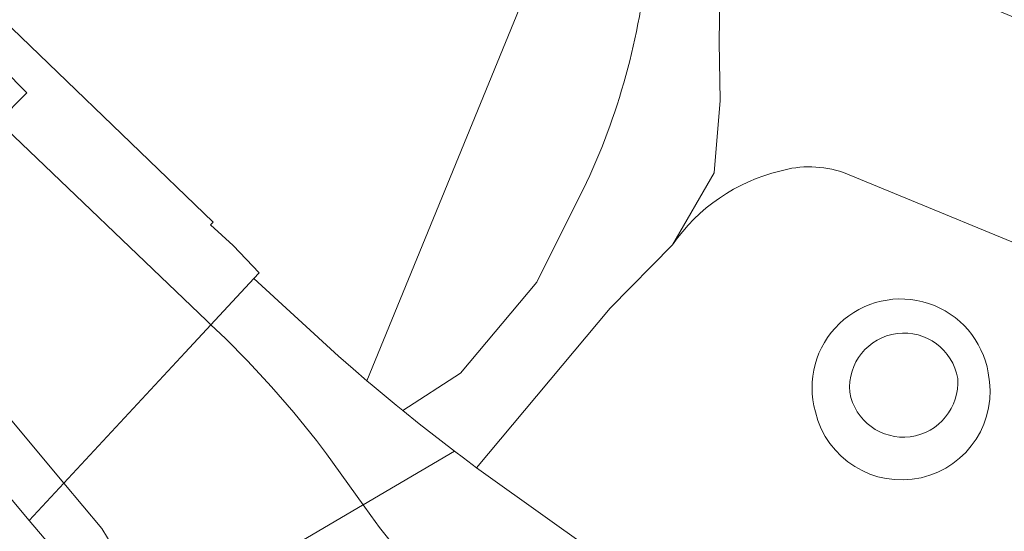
# Model space of a CAD drawing. Header units: metres. Extents: x 247671 to 248163, y 480051 to 480453.
# Tile 8 of 13: x 247949 to 247988, y 480211 to 480231. Entities that reach past the tile are written whole.
import ezdxf

# ---------------------------------------------------------------- set-up
doc = ezdxf.new("R2010")
doc.units = ezdxf.units.M
for name, color, linetype, lineweight in [('B-XX-GR-GROENVOORZIENING-GV', 80, 'Continuous', 18), ('B-XX-OG-TERREIN_ERF-GV', 7, 'Continuous', 18), ('B-XX-VH-ONVERHARD-GV', 252, 'Continuous', 18), ('B-XX-VH-VERHARDING_GESLOTEN-GV', 252, 'Continuous', 18), ('B-XX-VH-VERHARDING_HALFVERHARDING-GV', 252, 'Continuous', 18), ('B-XX-VH-VERHARDING_OPEN-GV', 252, 'Continuous', 18)]:
    doc.layers.add(name, color=color, linetype=linetype, lineweight=lineweight)

msp = doc.modelspace()

# ---------------------------------------------------------------- linework, layer by layer
at = {"layer": 'B-XX-GR-GROENVOORZIENING-GV'}
for points in [[(247996.983, 480336.254), (247985.64, 480309.36), (247977.33, 480312.67), (247968.11, 480316.34), (247959.626, 480296.317), (247988.996, 480282.366), (247984.476, 480271.839), (247980.486, 480260.87), (247978.701, 480256.289), (247962.516, 480216.802), (247962.727, 480216.622), (247963.675, 480215.834), (247963.934, 480215.625), (247966.2, 480217.1), (247969.22, 480220.68), (247971.177, 480224.618)], [(248020.89, 480234.786), (248011.624, 480210.988), (248010.006, 480211.635), (248008.769, 480208.774), (248004.785, 480210.429), (247998.399, 480213.023), (247999.324, 480215.831), (248003.102, 480225.438), (248003.376, 480225.31), (248004.283, 480227.538), (247999.428, 480229.516), (247998.909, 480228.221), (247998.41, 480228.378), (247997.818, 480227.06), (247980.518, 480234.246), (247981.913, 480237.605), (247978.727, 480238.974), (247978.909, 480239.472), (247977.939, 480239.884), (247976.48, 480235.58), (247976.4, 480230.14), (247976.44, 480227.84), (247976.2, 480225), (247974.56, 480222.16)], [(247990.612, 480221.177), (247981.295, 480225.005)], [(247981.295, 480225.005), (247990.612, 480221.177)], [(247974.56, 480222.16), (247972.1, 480219.66), (247966.841, 480213.376), (247967.2, 480213.111), (247981.823, 480202.672), (247982.568, 480202.174), (247983.298, 480201.711), (247983.959, 480201.31), (247984.593, 480200.943), (247985.188, 480200.613), (247986.579, 480199.896), (247987.708, 480201.208), (247993.06, 480212.654), (247992.027, 480213.107)]]:
    msp.add_lwpolyline(points, dxfattribs=at)
for points in [[(247971.177, 480224.618, 0.088606), (247973.605, 480233.821)], [(247981.295, 480225.005, 0.156025), (247978.796, 480225.063)], [(247978.796, 480225.063, -0.156025), (247981.295, 480225.005)], [(247978.796, 480225.063, 0.183915), (247974.56, 480222.16)], [(247974.56, 480222.16, -0.183915), (247978.796, 480225.063)], [(247980.19, 480215.573, -1.055747), (247987.002, 480217.11)], [(247985.798, 480216.896, 0.957385), (247981.543, 480216.351)], [(247987.002, 480217.11, -0.987122), (247980.19, 480215.573)], [(247981.543, 480216.351, 0.952582), (247985.798, 480216.896)]]:
    msp.add_lwpolyline(points, format="xyb", dxfattribs=at)
at = {"layer": 'B-XX-OG-TERREIN_ERF-GV'}
for points in [[(247946.717, 480232.442), (247956.455, 480223.052), (247956.357, 480222.949), (247957.242, 480222.127), (247958.268, 480221.054), (247958.066, 480220.829), (247961.393, 480217.772), (247961.973, 480217.265), (247962.516, 480216.802), (247978.701, 480256.289), (247975.64, 480257.606), (247975.436, 480257.308), (247973.332, 480259.138), (247964.686, 480248.518), (247954.903, 480256.329), (247963.727, 480267.297), (247967.442, 480264.27), (247971.307, 480269.023), (247978.118, 480263.503), (247981.253, 480273.077)], [(247948.106, 480194.162), (247948.84, 480194.944), (247949.725, 480196.076), (247950.468, 480197.244), (247951.133, 480198.558), (247951.584, 480199.704), (247951.984, 480201.078), (247952.238, 480202.429), (247952.356, 480203.668), (247952.362, 480205.053), (247952.259, 480205.951), (247952.13, 480206.527), (247951.878, 480207.283), (247951.624, 480207.846), (247951.27, 480208.501), (247950.858, 480209.177), (247950.018, 480210.341), (247949.213, 480211.297), (247946.333, 480214.72)]]:
    msp.add_lwpolyline(points, dxfattribs=at)
at = {"layer": 'B-XX-VH-ONVERHARD-GV'}
msp.add_lwpolyline([(247947.986, 480227.019), (247949.12, 480228.144), (247947.219, 480230.062), (247946.032, 480228.885)], close=True, dxfattribs=at)
at = {"layer": 'B-XX-VH-VERHARDING_GESLOTEN-GV'}
for points in [[(247946.273, 480217.914), (247950.576, 480212.765), (247951.605, 480213.873), (247955.353, 480217.908), (247956.374, 480219.008), (247956.211, 480219.163), (247947.986, 480227.019)], [(247969.325, 480206.55), (247968.714, 480206.793), (247968.113, 480207.059), (247967.525, 480207.352), (247966.952, 480207.674), (247966.223, 480208.13), (247965.515, 480208.616), (247964.832, 480209.139), (247964.185, 480209.705), (247963.768, 480210.119), (247963.379, 480210.559), (247963.013, 480211.018), (247962.667, 480211.493), (247962.368, 480211.911), (247962.346, 480211.898), (247953.894, 480206.939), (247954.04, 480206.258), (247954.225, 480204.066), (247954.172, 480201.867), (247953.794, 480199.693)]]:
    msp.add_lwpolyline(points, dxfattribs=at)
msp.add_lwpolyline([(247962.368, 480211.911), (247960.923, 480213.926), (247960.531, 480214.442), (247959.639, 480215.551), (247958.762, 480216.567), (247957.813, 480217.59), (247956.941, 480218.469), (247956.374, 480219.008), (247955.353, 480217.908), (247951.605, 480213.873), (247950.576, 480212.765), (247952.069, 480210.979), (247952.737, 480209.878), (247953.319, 480208.729), (247953.769, 480207.52), (247953.894, 480206.939), (247962.346, 480211.898)], close=True, dxfattribs=at)
at = {"layer": 'B-XX-VH-VERHARDING_HALFVERHARDING-GV'}
for points in [[(247987.002, 480217.11, 1.055747), (247980.19, 480215.573)], [(247981.543, 480216.351, -0.957385), (247985.798, 480216.896)], [(247980.19, 480215.573, 0.987122), (247987.002, 480217.11)], [(247985.798, 480216.896, -0.952582), (247981.543, 480216.351)]]:
    msp.add_lwpolyline(points, format="xyb", dxfattribs=at)
at = {"layer": 'B-XX-VH-VERHARDING_OPEN-GV'}
for points in [[(247965.972, 480214.026), (247966.318, 480213.763), (247966.841, 480213.376), (247972.1, 480219.66), (247974.56, 480222.16), (247976.2, 480225), (247976.44, 480227.84), (247976.4, 480230.14), (247976.48, 480235.58), (247977.939, 480239.884), (247981.3, 480248.297), (247983.144, 480252.628), (247985.056, 480257.118)], [(247971.177, 480224.618), (247969.22, 480220.68), (247966.2, 480217.1), (247963.934, 480215.625), (247964.579, 480215.106), (247965.439, 480214.432), (247965.972, 480214.026)], [(247946.333, 480214.72), (247949.213, 480211.297), (247950.576, 480212.765), (247946.273, 480217.914)], [(247966.841, 480213.376), (247966.318, 480213.763), (247965.972, 480214.026), (247962.368, 480211.911), (247962.667, 480211.493), (247963.013, 480211.018), (247963.379, 480210.559)], [(248019.655, 480183.632), (248018.732, 480183.87), (248012.567, 480187.005), (248011.522, 480187.444), (248004.431, 480190.691), (248001.174, 480192.371), (247989.65, 480198.312), (247986.579, 480199.896), (247985.188, 480200.613), (247984.593, 480200.943), (247983.959, 480201.31), (247983.298, 480201.711), (247982.568, 480202.174), (247981.823, 480202.672), (247967.2, 480213.111), (247966.841, 480213.376)]]:
    msp.add_lwpolyline(points, dxfattribs=at)
for points in [[(247946.032, 480228.885), (247947.219, 480230.062), (247949.12, 480228.144), (247947.986, 480227.019), (247956.211, 480219.163), (247956.374, 480219.008), (247958.066, 480220.829), (247958.268, 480221.054), (247957.242, 480222.127), (247956.357, 480222.949), (247956.455, 480223.052), (247946.717, 480232.442), (247945.48, 480231.3), (247938.141, 480239.184), (247937.228, 480238.271), (247939.795, 480235.406), (247945.929, 480228.984)], [(247956.374, 480219.008), (247956.941, 480218.469), (247957.813, 480217.59), (247958.762, 480216.567), (247959.639, 480215.551), (247960.531, 480214.442), (247960.923, 480213.926), (247962.368, 480211.911), (247965.972, 480214.026), (247965.439, 480214.432), (247964.579, 480215.106), (247963.934, 480215.625), (247963.675, 480215.834), (247962.727, 480216.622), (247962.516, 480216.802), (247961.973, 480217.265), (247961.393, 480217.772), (247958.066, 480220.829)], [(247953.854, 480206.916), (247953.894, 480206.939), (247953.769, 480207.52), (247953.319, 480208.729), (247952.737, 480209.878), (247952.069, 480210.979), (247950.576, 480212.765), (247949.213, 480211.297), (247950.018, 480210.341), (247950.858, 480209.177), (247951.27, 480208.501), (247951.624, 480207.846), (247951.878, 480207.283), (247952.13, 480206.527), (247952.259, 480205.951)]]:
    msp.add_lwpolyline(points, close=True, dxfattribs=at)
msp.add_lwpolyline([(247973.605, 480233.821, -0.088606), (247971.177, 480224.618)], format="xyb", dxfattribs=at)

doc.saveas('drawing.dxf')
